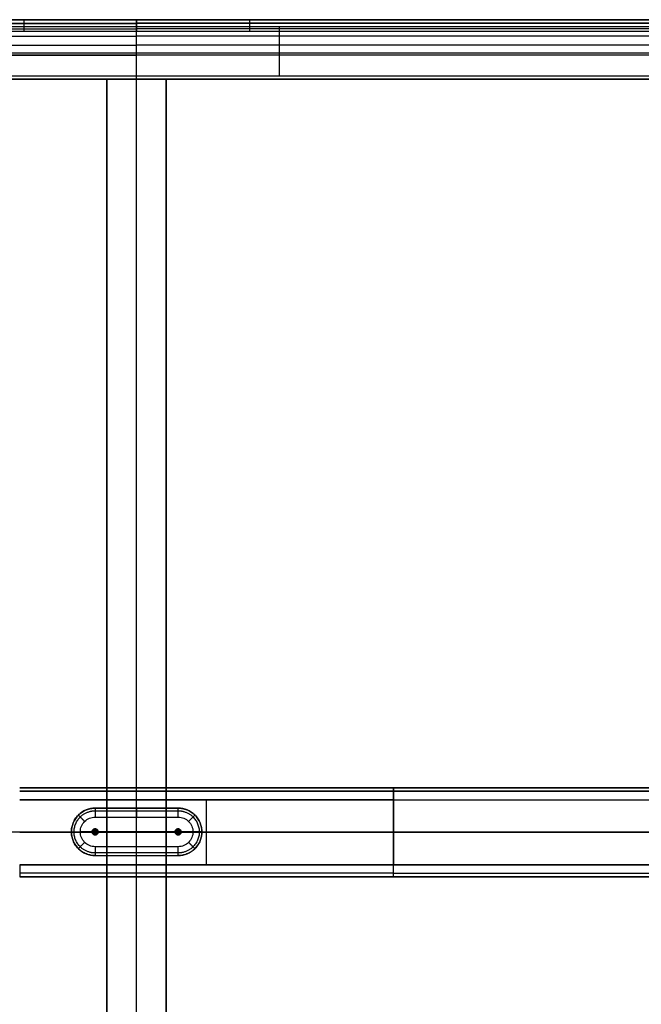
# Model space of a CAD drawing. Header units: millimetres. Extents: x 1640 to 2400, y 0 to 550.
# Tile 23 of 30: x 1981 to 2190, y 217 to 549. Entities that reach past the tile are written whole.
import ezdxf

# ---------------------------------------------------------------- set-up
doc = ezdxf.new("R2010")
doc.units = ezdxf.units.MM
doc.header["$MEASUREMENT"] = 0
doc.layers.add('Little architect__Table', color=7, linetype='Continuous', true_color=0x000000)

msp = doc.modelspace()

# ---------------------------------------------------------------- linework, layer by layer
at = {"layer": 'Little architect__Table'}
for p, q in [((1671, 549, 457), (2369, 549, 457)), ((2020, 549, 454), (2020, 549, 460)), ((2020, 529, 469), (2020, 546.73, 469)), ((2020, 529, 450), (2020, 545, 450)), ((1670, 537.87, 469), (2370, 537.87, 469)), ((2369, 537, 450), (1671, 537, 450)), ((1670, 529, 459.5), (2370, 529, 459.5)), ((2010, 529, 459.5), (2030, 529, 459.5)), ((2010, 21, 459.5), (2010, 529, 459.5)), ((2020, 20, 479), (2020, 530, 479)), ((2020, 529, 469), (2020, 529, 450)), ((2020, 529, 469), (2020, 529, 450)), ((2020, 21, 450), (2020, 529, 450)), ((2030, 529, 459.5), (2030, 21, 459.5)), ((1980.54, 290, 15), (2106.62, 290, 15)), ((2043.58, 290, 4), (2043.58, 290, 26)), ((2106.62, 290, 15), (2367, 290, 15)), ((2043.58, 264), (2043.58, 286)), ((2043.58, 264, 30), (2043.58, 286, 30)), ((2020, 283.14, -1), (2020, 283.14)), ((2020, 267.14), (2020, 283.14)), ((2020, 270.14, -4), (2020, 280.14, -4)), ((2365, 275, 479), (1675, 275, 479)), ((2106.62, 275), (1980.54, 275)), ((1980.54, 275, 30), (2106.62, 275, 30)), ((1998, 275.14), (2005, 275.14)), ((2039, 275.14, -4), (2001, 275.14, -4)), ((2005.9, 275.13, 18), (2006.1, 275.13, 18)), ((2006, 275.04, 18), (2006, 275.24, 18)), ((2007, 275.14), (2033, 275.14)), ((2010, 275, 450), (2030, 275, 450)), ((2010, 275, 450), (2010, 275, 469)), ((2030, 275, 450), (2030, 275, 469)), ((2033.9, 275.14, 18), (2034.1, 275.14, 18)), ((2034, 275.04, 18), (2034, 275.24, 18)), ((2035, 275.14), (2042, 275.14)), ((2346, 275), (2106.62, 275)), ((2106.62, 275, 30), (2367, 275, 30)), ((2020, 267.14, -1), (2020, 267.14)), ((1980.54, 260, 15), (2106.62, 260, 15)), ((2043.58, 260, 26), (2043.58, 260, 4)), ((2106.62, 260, 15), (2367, 260, 15))]:
    msp.add_line(p, q, dxfattribs=at)
for points, degree in [([(2020, 549, 460), (1903.67, 549, 460), (1787.33, 549, 460), (1671, 549, 460)], 3), ([(1671, 549, 454), (1845.5, 549, 454), (2020, 549, 454)], 2), ([(1671, 547.83, 451.17), (1845.5, 547.83, 451.17), (2020, 547.83, 451.17)], 2), ([(2369, 549, 460), (2252.67, 549, 460), (2136.33, 549, 460), (2020, 549, 460)], 3), ([(2020, 549, 454), (2194.5, 549, 454), (2369, 549, 454)], 2), ([(2369, 547.83, 451.17), (2194.5, 547.83, 451.17), (2020, 547.83, 451.17)], 2), ([(1671, 547.67, 466.99), (1787.33, 547.67, 466.99), (1903.67, 547.67, 466.99), (2020, 547.67, 466.99)], 3), ([(1671, 546.73, 469), (1787.33, 546.73, 469), (1903.67, 546.73, 469), (2020, 546.73, 469)], 3), ([(1671, 546.73, 469), (1787.33, 546.73, 469), (1903.67, 546.73, 469), (2020, 546.73, 469)], 3), ([(1671, 545.9, 470.4), (1787.33, 545.9, 470.4), (1903.67, 545.9, 470.4), (2020, 545.9, 470.4)], 3), ([(2020, 545, 450), (1845.5, 545, 450), (1671, 545, 450)], 2), ([(2369, 547.67, 466.99), (2252.67, 547.67, 466.99), (2136.33, 547.67, 466.99), (2020, 547.67, 466.99)], 3), ([(2020, 546.73, 469), (2136.33, 546.73, 469), (2252.67, 546.73, 469), (2369, 546.73, 469)], 3), ([(2020, 546.73, 469), (2136.33, 546.73, 469), (2252.67, 546.73, 469), (2369, 546.73, 469)], 3), ([(2369, 545.9, 470.4), (2252.67, 545.9, 470.4), (2136.33, 545.9, 470.4), (2020, 545.9, 470.4)], 3), ([(2369, 545, 450), (2194.5, 545, 450), (2020, 545, 450)], 2), ([(1671, 543.44, 473.44), (1787.33, 543.44, 473.44), (1903.67, 543.44, 473.44), (2020, 543.44, 473.44)], 3), ([(2369, 543.44, 473.44), (2252.67, 543.44, 473.44), (2136.33, 543.44, 473.44), (2020, 543.44, 473.44)], 3), ([(1671, 540.4, 475.9), (1787.33, 540.4, 475.9), (1903.67, 540.4, 475.9), (2020, 540.4, 475.9)], 3), ([(2369, 540.4, 475.9), (2252.67, 540.4, 475.9), (2136.33, 540.4, 475.9), (2020, 540.4, 475.9)], 3), ([(1671, 536.99, 477.67), (1787.33, 536.99, 477.67), (1903.67, 536.99, 477.67), (2020, 536.99, 477.67)], 3), ([(2369, 536.99, 477.67), (2252.67, 536.99, 477.67), (2136.33, 536.99, 477.67), (2020, 536.99, 477.67)], 3), ([(1670, 529, 469), (2020, 529, 469), (2370, 529, 469)], 2), ([(2020, 530, 479), (1903.67, 530, 479), (1787.33, 530, 479), (1671, 530, 479)], 3), ([(2010, 529, 450), (2020, 529, 450), (2030, 529, 450)], 2), ([(2030, 529, 469), (2020, 529, 469), (2010, 529, 469)], 2), ([(2369, 530, 479), (2252.67, 530, 479), (2136.33, 530, 479), (2020, 530, 479)], 3), ([(1980.54, 290, 26), (2043.58, 290, 26), (2106.62, 290, 26)], 2), ([(2106.62, 290, 4), (2043.58, 290, 4), (1980.54, 290, 4)], 2), ([(2106.62, 290, 26), (2106.62, 290, 15), (2106.62, 290, 4)], 2), ([(2367, 290, 26), (2236.81, 290, 26), (2106.62, 290, 26)], 2), ([(2367, 290, 4), (2236.81, 290, 4), (2106.62, 290, 4)], 2), ([(1980.54, 288.83, 1.17), (2043.58, 288.83, 1.17), (2106.62, 288.83, 1.17)], 2), ([(2106.62, 288.83, 28.83), (2043.58, 288.83, 28.83), (1980.54, 288.83, 28.83)], 2), ([(1980.54, 286), (2043.58, 286), (2106.62, 286)], 2), ([(2106.62, 286, 30), (2043.58, 286, 30), (1980.54, 286, 30)], 2), ([(2106.62, 288.83, 28.83), (2236.81, 288.83, 28.83), (2367, 288.83, 28.83)], 2), ([(2367, 288.83, 1.17), (2236.81, 288.83, 1.17), (2106.62, 288.83, 1.17)], 2), ([(2106.62, 286), (2106.62, 275), (2106.62, 264)], 2), ([(2106.62, 264, 30), (2106.62, 275, 30), (2106.62, 286, 30)], 2), ([(2106.62, 286, 30), (2236.81, 286, 30), (2367, 286, 30)], 2), ([(2106.62, 286), (2236.81, 286), (2367, 286)], 2), ([(2006, 283.14, -1), (2003.91, 283.15, -1), (1999.73, 281.41, -1), (1997.13, 275.14, -1), (1999.73, 268.87, -1), (2003.91, 267.13, -1), (2006, 267.14, -1)], 3), ([(2006, 283.14), (2006, 283.14, -0.5), (2006, 283.14, -1)], 2), ([(2006, 283.14), (2020, 283.14), (2034, 283.14)], 2), ([(2034, 283.14, -1), (2020, 283.14, -1), (2006, 283.14, -1)], 2), ([(2006, 282.26, -3.12), (2020, 282.26, -3.12), (2034, 282.26, -3.12)], 2), ([(2034, 283.14), (2034, 283.14, -0.5), (2034, 283.14, -1)], 2), ([(2034, 267.14, -1), (2036.09, 267.13, -1), (2040.27, 268.87, -1), (2042.87, 275.14, -1), (2040.27, 281.41, -1), (2036.09, 283.15, -1), (2034, 283.14, -1)], 3), ([(2006, 270.14, -4), (2004.69, 270.13, -4), (2002.08, 271.22, -4), (2000.45, 275.14, -4), (2002.08, 279.06, -4), (2004.69, 280.14, -4), (2006, 280.14, -4)], 3), ([(2006, 280.14, -4), (2020, 280.14, -4), (2034, 280.14, -4)], 2), ([(2034, 280.14, -4), (2035.31, 280.14, -4), (2037.92, 279.06, -4), (2039.55, 275.14, -4), (2037.92, 271.22, -4), (2035.31, 270.13, -4), (2034, 270.14, -4)], 3), ([(2005.29, 275.85, 17.1), (2005.61, 275.53, 17.55), (2005.93, 275.21, 18)], 2), ([(2006, 276.14, 17.1), (2006, 276.14, 8.55), (2006, 276.14)], 2), ([(2006, 276.14, 17.1), (2006, 275.69, 17.55), (2006, 275.24, 18)], 2), ([(2006.71, 275.85, 17.1), (2006.39, 275.53, 17.55), (2006.07, 275.21, 18)], 2), ([(2033.29, 275.85, 17.1), (2033.61, 275.53, 17.55), (2033.93, 275.21, 18)], 2), ([(2034, 276.14, 17.1), (2034, 276.14, 8.55), (2034, 276.14)], 2), ([(2034, 276.14, 17.1), (2034, 275.69, 17.55), (2034, 275.24, 18)], 2), ([(2034.71, 275.85, 17.1), (2034.39, 275.53, 17.55), (2034.07, 275.21, 18)], 2), ([(1998, 275.14, -1), (1998, 275.14, -0.5), (1998, 275.14)], 2), ([(2005, 275.14, 17.1), (2005, 275.14, 8.55), (2005, 275.14)], 2), ([(2005, 275.14, 17.1), (2005.45, 275.14, 17.55), (2005.9, 275.14, 18)], 2), ([(2005.29, 274.43, 17.1), (2005.61, 274.75, 17.55), (2005.93, 275.07, 18)], 2), ([(2006, 274.14, 17.1), (2006, 274.59, 17.55), (2006, 275.04, 18)], 2), ([(2006, 274.14), (2006, 274.14, 8.55), (2006, 274.14, 17.1)], 2), ([(2006.71, 274.43, 17.1), (2006.39, 274.75, 17.55), (2006.07, 275.07, 18)], 2), ([(2007, 275.14, 17.1), (2006.55, 275.14, 17.55), (2006.1, 275.14, 18)], 2), ([(2007, 275.14, 17.1), (2007, 275.14, 8.55), (2007, 275.14)], 2), ([(2033, 275.14, 17.1), (2033, 275.14, 8.55), (2033, 275.14)], 2), ([(2033, 275.14, 17.1), (2033.45, 275.14, 17.55), (2033.9, 275.14, 18)], 2), ([(2033.29, 274.43, 17.1), (2033.61, 274.75, 17.55), (2033.93, 275.07, 18)], 2), ([(2034, 274.14, 17.1), (2034, 274.44, 17.4), (2034, 274.74, 17.7), (2034, 275.04, 18)], 3), ([(2034, 274.14), (2034, 274.14, 8.55), (2034, 274.14, 17.1)], 2), ([(2034.71, 274.43, 17.1), (2034.39, 274.75, 17.55), (2034.07, 275.07, 18)], 2), ([(2035, 275.14, 17.1), (2034.55, 275.14, 17.55), (2034.1, 275.14, 18)], 2), ([(2035, 275.14, 17.1), (2035, 275.14, 8.55), (2035, 275.14)], 2), ([(2042, 275.14, -1), (2042, 275.14, -0.5), (2042, 275.14)], 2), ([(2034, 270.14, -4), (2020, 270.14, -4), (2006, 270.14, -4)], 2), ([(2034, 268.02, -3.12), (2020, 268.02, -3.12), (2006, 268.02, -3.12)], 2), ([(2006, 267.14, -1), (2006, 267.14, -0.5), (2006, 267.14)], 2), ([(2006, 267.14, -1), (2020, 267.14, -1), (2034, 267.14, -1)], 2), ([(2006, 267.14), (2020, 267.14), (2034, 267.14)], 2), ([(2034, 267.14), (2034, 267.14, -0.5), (2034, 267.14, -1)], 2), ([(2106.62, 264), (2043.58, 264), (1980.54, 264)], 2), ([(1980.54, 264, 30), (2043.58, 264, 30), (2106.62, 264, 30)], 2), ([(2106.62, 264), (2236.81, 264), (2367, 264)], 2), ([(2367, 264, 30), (2236.81, 264, 30), (2106.62, 264, 30)], 2), ([(2106.62, 261.17, 1.17), (2043.58, 261.17, 1.17), (1980.54, 261.17, 1.17)], 2), ([(2106.62, 261.17, 28.83), (2043.58, 261.17, 28.83), (1980.54, 261.17, 28.83)], 2), ([(1980.54, 260, 4), (2043.58, 260, 4), (2106.62, 260, 4)], 2), ([(2106.62, 260, 26), (2043.58, 260, 26), (1980.54, 260, 26)], 2), ([(2106.62, 261.17, 1.17), (2236.81, 261.17, 1.17), (2367, 261.17, 1.17)], 2), ([(2106.62, 261.17, 28.83), (2236.81, 261.17, 28.83), (2367, 261.17, 28.83)], 2), ([(2106.62, 260, 4), (2106.62, 260, 15), (2106.62, 260, 26)], 2), ([(2367, 260, 4), (2236.81, 260, 4), (2106.62, 260, 4)], 2), ([(2106.62, 260, 26), (2236.81, 260, 26), (2367, 260, 26)], 2)]:
    msp.add_open_spline(points, degree=degree, dxfattribs=at)
for points, degree, knots in [([(1981.9, 549, 460), (1981.9, 549, 462.24), (1981.9, 548.47, 465.36), (1981.9, 547.09, 468.34), (1981.9, 546.73, 469)], 3, [0, 0, 0, 0, 7.461283, 9.626895, 9.626895, 9.626895, 9.626895]), ([(2020, 546.73, 469), (2020, 547.09, 468.34), (2020, 548.47, 465.36), (2020, 549, 462.24), (2020, 549, 460)], 3, [-9.626895, -9.626895, -9.626895, -9.626895, -7.461283, 0, 0, 0, 0]), ([(2058.1, 549, 460), (2058.1, 549, 462.24), (2058.1, 548.47, 465.36), (2058.1, 547.09, 468.34), (2058.1, 546.73, 469)], 3, [0, 0, 0, 0, 7.461283, 9.626895, 9.626895, 9.626895, 9.626895]), ([(2020, 530, 479), (2020, 532.24, 479), (2020, 535.87, 478.39), (2020, 540.46, 476.02), (2020, 543.53, 473.53), (2020, 545.54, 471.05), (2020, 546.48, 469.47), (2020, 546.73, 469)], 3, [-29.84513, -29.84513, -29.84513, -29.84513, -22.383848, -18.653206, -14.922565, -11.191924, -9.626895, -9.626895, -9.626895, -9.626895]), ([(2068.12, 546.73, 469), (2068.12, 546.48, 469.47), (2068.12, 545.54, 471.05), (2068.12, 543.53, 473.53), (2068.12, 540.46, 476.02), (2068.12, 535.87, 478.39), (2068.12, 532.24, 479), (2068.12, 530, 479)], 3, [9.626895, 9.626895, 9.626895, 9.626895, 11.191924, 14.922565, 18.653206, 22.383848, 29.84513, 29.84513, 29.84513, 29.84513]), ([(2369, 529, 450), (2194.5, 529, 450), (2020, 529, 450), (1845.5, 529, 450), (1671, 529, 450)], 2, [-4.284636, -4.284636, -4.284636, 344.715364, 344.715364, 693.715364, 693.715364, 693.715364]), ([(2010, 529, 469), (2010, 529, 462.5), (2010, 529, 456), (2010, 529, 453), (2010, 529, 450)], 2, [-429, -429, -429, -416, -416, -410, -410, -410]), ([(2010, 529, 450), (2010, 525, 450), (2010, 521, 450), (2010, 520, 450), (2010, 519, 450), (2010, 273, 450), (2010, 27, 450), (2010, 25.5, 450), (2010, 24, 450), (2010, 22.5, 450), (2010, 21, 450)], 2, [-410, -410, -410, -403.517787, -403.517787, -402.70751, -402.70751, -4.051383, -4.051383, -2.43083, -2.43083, 0, 0, 0]), ([(2010, 529, 469), (2010, 525, 469), (2010, 521, 469), (2010, 520, 469), (2010, 519, 469), (2010, 273, 469), (2010, 27, 469), (2010, 25.5, 469), (2010, 24, 469), (2010, 22.5, 469), (2010, 21, 469)], 2, [430, 430, 430, 436.482213, 436.482213, 437.29249, 437.29249, 835.948617, 835.948617, 837.56917, 837.56917, 840, 840, 840]), ([(2030, 529, 450), (2030, 529, 453), (2030, 529, 456), (2030, 529, 462.5), (2030, 529, 469)], 2, [410, 410, 410, 416, 416, 429, 429, 429]), ([(2030, 21, 450), (2030, 22.5, 450), (2030, 24, 450), (2030, 25.5, 450), (2030, 27, 450), (2030, 273, 450), (2030, 519, 450), (2030, 520, 450), (2030, 521, 450), (2030, 525, 450), (2030, 529, 450)], 2, [0, 0, 0, 2.43083, 2.43083, 4.051383, 4.051383, 402.70751, 402.70751, 403.517787, 403.517787, 410, 410, 410]), ([(2030, 21, 469), (2030, 22.5, 469), (2030, 24, 469), (2030, 25.5, 469), (2030, 27, 469), (2030, 273, 469), (2030, 519, 469), (2030, 520, 469), (2030, 521, 469), (2030, 525, 469), (2030, 529, 469)], 2, [-840, -840, -840, -837.56917, -837.56917, -835.948617, -835.948617, -437.29249, -437.29249, -436.482213, -436.482213, -430, -430, -430]), ([(2006, 274.14, 17.1), (2005.74, 274.14, 17.1), (2005.48, 274.25, 17.1), (2005.11, 274.62, 17.1), (2005, 274.88, 17.1), (2005, 275.4, 17.1), (2005.11, 275.66, 17.1), (2005.48, 276.03, 17.1), (2005.74, 276.14, 17.1), (2006, 276.14, 17.1)], 3, [-0.3141513, -0.3141513, -0.3141513, -0.3141513, -0.2356135, -0.2356135, -0.1570757, -0.1570757, -0.0785378, -0.0785378, 0, 0, 0, 0]), ([(2006, 275.69, 17.55), (2005.86, 275.69, 17.55), (2005.57, 275.57, 17.55), (2005.39, 275.14, 17.55), (2005.57, 274.71, 17.55), (2006, 274.53, 17.55), (2006.43, 274.71, 17.55), (2006.61, 275.14, 17.55), (2006.43, 275.57, 17.55), (2006.14, 275.69, 17.55), (2006, 275.69, 17.55)], 3, [0, 0, 0, 0, 0.0785378, 0.1570757, 0.2356135, 0.3141513, 0.3926892, 0.471227, 0.5497648, 0.6283027, 0.6283027, 0.6283027, 0.6283027]), ([(2034, 274.14, 17.1), (2033.74, 274.14, 17.1), (2033.48, 274.25, 17.1), (2033.11, 274.62, 17.1), (2033, 274.88, 17.1), (2033, 275.4, 17.1), (2033.11, 275.66, 17.1), (2033.48, 276.03, 17.1), (2033.74, 276.14, 17.1), (2034, 276.14, 17.1)], 3, [-0.3141513, -0.3141513, -0.3141513, -0.3141513, -0.2356135, -0.2356135, -0.1570757, -0.1570757, -0.0785378, -0.0785378, 0, 0, 0, 0]), ([(2034, 275.69, 17.55), (2033.86, 275.69, 17.55), (2033.57, 275.57, 17.55), (2033.39, 275.14, 17.55), (2033.57, 274.71, 17.55), (2033.86, 274.59, 17.55), (2034, 274.59, 17.55)], 3, [0, 0, 0, 0, 0.0785378, 0.1570757, 0.2356135, 0.3141533, 0.3141533, 0.3141533, 0.3141533]), ([(2034, 276.14, 17.1), (2034.26, 276.14, 17.1), (2034.52, 276.03, 17.1), (2034.89, 275.66, 17.1), (2035, 275.4, 17.1), (2035, 274.88, 17.1), (2034.89, 274.62, 17.1), (2034.52, 274.25, 17.1), (2034.26, 274.14, 17.1), (2034, 274.14, 17.1)], 3, [-0.6283027, -0.6283027, -0.6283027, -0.6283027, -0.5497648, -0.5497648, -0.471227, -0.471227, -0.3926892, -0.3926892, -0.3141513, -0.3141513, -0.3141513, -0.3141513]), ([(2034, 274.59, 17.55), (2034.14, 274.59, 17.55), (2034.43, 274.71, 17.55), (2034.61, 275.14, 17.55), (2034.43, 275.57, 17.55), (2034.14, 275.69, 17.55), (2034, 275.69, 17.55)], 3, [0.3141533, 0.3141533, 0.3141533, 0.3141533, 0.3926892, 0.471227, 0.5497648, 0.6283027, 0.6283027, 0.6283027, 0.6283027]), ([(2006, 275.24, 18), (2005.97, 275.24, 18), (2005.92, 275.22, 18), (2005.89, 275.14, 18), (2005.92, 275.06, 18), (2005.97, 275.04, 18), (2006, 275.04, 18)], 3, [0, 0, 0, 0, 0.0785378, 0.1570757, 0.2356135, 0.3141513, 0.3141513, 0.3141513, 0.3141513]), ([(2006, 275.04, 18), (2006.03, 275.04, 18), (2006.08, 275.06, 18), (2006.11, 275.14, 18), (2006.08, 275.22, 18), (2006.03, 275.24, 18), (2006, 275.24, 18)], 3, [0.3141513, 0.3141513, 0.3141513, 0.3141513, 0.3926892, 0.471227, 0.5497648, 0.6283027, 0.6283027, 0.6283027, 0.6283027]), ([(2034, 275.24, 18), (2033.97, 275.24, 18), (2033.92, 275.22, 18), (2033.89, 275.14, 18), (2033.92, 275.06, 18), (2033.97, 275.04, 18), (2034, 275.04, 18)], 3, [0, 0, 0, 0, 0.0785378, 0.1570757, 0.2356135, 0.3141513, 0.3141513, 0.3141513, 0.3141513]), ([(2034, 275.04, 18), (2034.03, 275.04, 18), (2034.08, 275.06, 18), (2034.11, 275.14, 18), (2034.08, 275.22, 18), (2034.03, 275.24, 18), (2034, 275.24, 18)], 3, [0.3141513, 0.3141513, 0.3141513, 0.3141513, 0.3926892, 0.471227, 0.5497648, 0.6283027, 0.6283027, 0.6283027, 0.6283027])]:
    msp.add_open_spline(points, degree=degree, knots=knots, dxfattribs=at)
for points, weights, degree in [([(1981.9, 549, 454), (1981.9, 549, 450), (1981.9, 545, 450)], [1, 0.707106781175, 1.00000000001], 2), ([(2020, 549, 454), (2020, 549, 450), (2020, 545, 450)], [0.999999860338, 0.707106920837, 0.999999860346], 2), ([(2058.1, 549, 454), (2058.1, 549, 450), (2058.1, 545, 450)], [1, 0.707106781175, 1.00000000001], 2), ([(2106.62, 286), (2106.62, 290), (2106.62, 290, 4)], [1, 0.707106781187, 1], 2), ([(2106.62, 290, 26), (2106.62, 290, 30), (2106.62, 286, 30)], [0.999999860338, 0.707106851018, 1], 2), ([(2006, 268.02, -3.12), (2004.14, 268.01, -3.12), (2000.42, 269.56, -3.12), (1998.1, 275.14, -3.12), (2000.42, 280.72, -3.12), (2004.14, 282.27, -3.12), (2006, 282.26, -3.12)], [0.853553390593, 0.853553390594, 0.853553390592, 0.853553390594, 0.853553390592, 0.853553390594, 0.853553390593], 3), ([(2006, 283.14, -1), (2006, 283.14, -4), (2006, 280.14, -4)], [1, 0.707106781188, 1], 2), ([(2020, 283.14, -1), (2020, 283.14, -4), (2020, 280.14, -4)], [1, 0.707106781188, 1], 2), ([(2034, 280.14, -4), (2034, 283.14, -4), (2034, 283.14, -1)], [1, 0.707106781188, 1], 2), ([(2034, 282.26, -3.12), (2035.86, 282.27, -3.12), (2039.58, 280.72, -3.12), (2041.9, 275.14, -3.12), (2039.58, 269.56, -3.12), (2035.86, 268.01, -3.12), (2034, 268.02, -3.12)], [0.853553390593, 0.853553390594, 0.853553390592, 0.853553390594, 0.853553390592, 0.853553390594, 0.853553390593], 3), ([(2000.34, 280.8, -1), (2000.34, 280.8, -4), (2002.46, 278.68, -4)], [1, 0.707106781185, 1], 2), ([(2039.66, 280.8, -1), (2039.66, 280.8, -4), (2037.54, 278.68, -4)], [1, 0.707106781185, 1], 2), ([(1997.99, 275.14, -1), (1997.99, 275.14, -4), (2001, 275.14, -4)], [1, 0.707106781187, 1], 2), ([(2042.01, 275.14, -1), (2042.01, 275.14, -4), (2039, 275.14, -4)], [1, 0.707106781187, 1], 2), ([(2000.34, 269.48, -1), (2000.34, 269.48, -4), (2002.46, 271.6, -4)], [1, 0.707106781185, 1], 2), ([(2006, 270.14, -4), (2006, 267.14, -4), (2006, 267.14, -1)], [1, 0.707106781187, 1], 2), ([(2020, 267.14, -1), (2020, 267.14, -4), (2020, 270.14, -4)], [1, 0.707106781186, 1], 2), ([(2034, 267.14, -1), (2034, 267.14, -4), (2034, 270.14, -4)], [1, 0.707106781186, 1], 2), ([(2039.66, 269.48, -1), (2039.66, 269.48, -4), (2037.54, 271.6, -4)], [1, 0.707106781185, 1], 2), ([(1980.54, 264), (1980.54, 260, 0), (1980.54, 260, 4)], [0.999999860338, 0.707106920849, 0.999999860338], 2), ([(2106.62, 260, 26), (2106.62, 260, 30), (2106.62, 264, 30)], [0.999999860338, 0.707106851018, 1], 2), ([(2106.62, 260, 4), (2106.62, 260), (2106.62, 264)], [1, 0.707106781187, 1], 2)]:
    msp.add_rational_spline(points, weights, degree=degree, dxfattribs=at)
for points, weights, knots in [([(2006, 267.14), (1998, 267.14), (1998, 275.14), (1998, 283.14), (2006, 283.14)], [1, 0.707106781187, 1, 0.707106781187, 1], [0, 0, 0, 12.566371, 12.566371, 25.132741, 25.132741, 25.132741]), ([(2034, 283.14), (2042, 283.14), (2042, 275.14), (2042, 267.14), (2034, 267.14)], [1, 0.707106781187, 1, 0.707106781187, 1], [53.132741, 53.132741, 53.132741, 65.699112, 65.699112, 78.265482, 78.265482, 78.265482]), ([(2006, 274.14), (2005, 274.14), (2005, 275.14), (2005, 276.14), (2006, 276.14)], [1, 0.707106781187, 1, 0.707106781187, 1], [-3.141593, -3.141593, -3.141593, -1.570796, -1.570796, 0, 0, 0]), ([(2006, 276.14, 7.62), (2005, 276.14, 7.62), (2005, 275.14, 7.62), (2005, 274.14, 7.62), (2006, 274.14, 7.62)], [1, 0.707106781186, 1, 0.707106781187, 1], [0, 0, 0, 1.570796, 1.570796, 3.141593, 3.141593, 3.141593]), ([(2006, 276.14), (2007, 276.14), (2007, 275.14), (2007, 274.14), (2006, 274.14)], [1, 0.707106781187, 1, 0.707106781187, 1], [-6.283185, -6.283185, -6.283185, -4.712389, -4.712389, -3.141593, -3.141593, -3.141593]), ([(2006, 276.14, 17.1), (2007, 276.14, 17.1), (2007, 275.14, 17.1), (2007, 274.14, 17.1), (2006, 274.14, 17.1)], [0.999999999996, 0.707106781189, 1, 0.707106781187, 1], [-0.6283027, -0.6283027, -0.6283027, -0.471227, -0.471227, -0.3141513, -0.3141513, -0.3141513]), ([(2006, 274.14, 7.62), (2007, 274.14, 7.62), (2007, 275.14, 7.62), (2007, 276.14, 7.62), (2006, 276.14, 7.62)], [1, 0.707106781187, 1, 0.707106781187, 0.999999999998], [3.141593, 3.141593, 3.141593, 4.712389, 4.712389, 6.283185, 6.283185, 6.283185]), ([(2034, 274.14), (2033, 274.14), (2033, 275.14), (2033, 276.14), (2034, 276.14)], [1, 0.707106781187, 1, 0.707106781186, 1], [-3.141593, -3.141593, -3.141593, -1.570796, -1.570796, 0, 0, 0]), ([(2034, 276.14, 7.62), (2033, 276.14, 7.62), (2033, 275.14, 7.62), (2033, 274.14, 7.62), (2034, 274.14, 7.62)], [1, 0.707106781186, 1, 0.707106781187, 1], [0, 0, 0, 1.570796, 1.570796, 3.141593, 3.141593, 3.141593]), ([(2034, 276.14), (2035, 276.14), (2035, 275.14), (2035, 274.14), (2034, 274.14)], [1, 0.707106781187, 1, 0.707106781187, 1], [-6.283185, -6.283185, -6.283185, -4.712389, -4.712389, -3.141593, -3.141593, -3.141593]), ([(2034, 274.14, 7.62), (2035, 274.14, 7.62), (2035, 275.14, 7.62), (2035, 276.14, 7.62), (2034, 276.14, 7.62)], [1, 0.707106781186, 1, 0.707106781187, 1], [3.141593, 3.141593, 3.141593, 4.712389, 4.712389, 6.283185, 6.283185, 6.283185])]:
    msp.add_rational_spline(points, weights, degree=2, knots=knots, dxfattribs=at)

doc.saveas('drawing.dxf')
